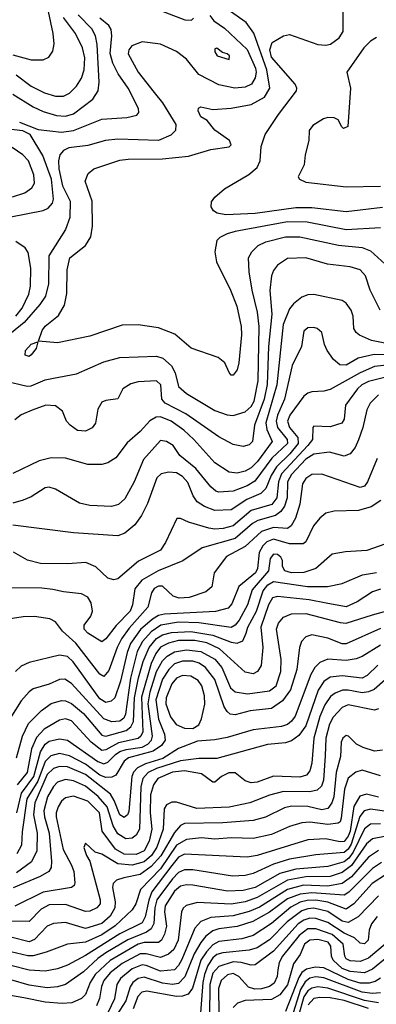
# Model space of a CAD drawing. Extents: x 997026 to 1115308, y 536381 to 619039.
# Tile 221 of 256: x 1036028 to 1037794, y 575217 to 580094. Entities that reach past the tile are written whole.
import ezdxf

# ---------------------------------------------------------------- set-up
doc = ezdxf.new("R2010")
doc.units = 0

msp = doc.modelspace()

# ---------------------------------------------------------------- linework, layer by layer
at = {"layer": '0CON20XD'}
for points in [[(1036592.1, 580192.1), (1036846.1, 580093.9), (1036878.6, 580091.4), (1036888.5, 580101.5)], [(1037825, 579164.3), (1037645, 579141.9), (1037475, 579163), (1037395, 579162.8), (1037195, 579134.4), (1037048.3, 579128.3), (1037005.5, 579135.5), (1036987.3, 579147.3), (1036977.3, 579167.3), (1036977.6, 579192.4), (1036994.4, 579215), (1037043.2, 579256.8), (1037162.9, 579327.1), (1037205, 579362.7), (1037219.7, 579395), (1037224.7, 579465.3), (1037243.8, 579525), (1037310, 579625), (1037398.9, 579741.1), (1037401.2, 579755), (1037392.1, 579775), (1037275, 579909.1), (1037267.2, 579945), (1037279.2, 579980.8), (1037335, 580014), (1037365, 580020.7), (1037505, 579971.9), (1037545, 579968.6), (1037566.6, 579973.4), (1037611.1, 580005), (1037629.7, 580035), (1037630.1, 580189.9)], [(1035995, 579919.3), (1036085, 579896), (1036145, 579895.6), (1036172.1, 579907.9), (1036192.2, 579937.8), (1036198.5, 579975), (1036194.7, 580025), (1036171.6, 580135)], [(1037815, 579064), (1037645, 579053.9), (1037452.1, 579092.1), (1037355, 579092.8), (1037095, 579045.6), (1037056.4, 579033.6), (1037018.9, 579015), (1037005, 579000.6), (1036995.3, 578945), (1037002.8, 578895), (1037072.5, 578755), (1037104.1, 578675), (1037124.6, 578575), (1037127, 578533), (1037114.3, 578395), (1037105, 578360), (1037085, 578333.8), (1037075, 578333.8), (1037065, 578346.7), (1037044.5, 578394.5), (1037010.5, 578420.5), (1036877.3, 578467.3), (1036796, 578536), (1036715, 578567.1), (1036615, 578582.7), (1036535, 578581.8), (1036375, 578527.1), (1036215, 578493.1), (1036121.7, 578501.7), (1036139.5, 578555), (1036155, 578575.5), (1036220.4, 578629.6), (1036250.2, 578679.8), (1036261.7, 578738.3), (1036264.2, 578855.8), (1036277.3, 578915), (1036354.3, 578975.7), (1036381.2, 579018.8), (1036388.1, 579071.9), (1036387.6, 579195), (1036353.1, 579295), (1036367.4, 579332.6), (1036396.2, 579355), (1036525, 579397.8), (1036565, 579403.4), (1036735, 579405.2), (1036865, 579418.7), (1036975, 579451.5), (1037065, 579464), (1037075.7, 579475), (1037068, 579495), (1036995, 579546.2), (1036957.5, 579595), (1036925, 579613.3), (1036912.7, 579642.7), (1036913.9, 579656.1), (1036925, 579663.3), (1036985, 579649.2), (1037075, 579656.2), (1037175, 579674.2), (1037240, 579710), (1037267.3, 579755), (1037252.2, 579845), (1037187.5, 580027.5), (1037150, 580080), (1037072.9, 580135)], [(1036969.1, 580115), (1036989.1, 580089.1), (1037042, 580052), (1037155, 579946.9), (1037196.4, 579853.6), (1037199.8, 579835), (1037194.2, 579805.8), (1037175.5, 579774.5), (1037145, 579760.2), (1037094.2, 579755.7), (1037015, 579770.7), (1036915, 579822.8), (1036855, 579898.2), (1036805, 579936.6), (1036725, 579972.5), (1036634.7, 579985.3), (1036584.4, 579965), (1036568.2, 579945), (1036566.2, 579925), (1036615.3, 579835), (1036694.2, 579734.2), (1036735, 579682.5), (1036800.9, 579575), (1036800, 579545), (1036777, 579523), (1036715, 579496.3), (1036515, 579502), (1036453.5, 579496.5), (1036365, 579471.8), (1036271.3, 579458.7), (1036245, 579446.5), (1036227.1, 579425), (1036219.7, 579395), (1036222.1, 579355), (1036241.1, 579271.1), (1036279, 579195), (1036276.6, 579115), (1036255.2, 579054.8), (1036173.3, 578925), (1036170.4, 578785), (1036156.2, 578725), (1036127.3, 578682.7), (1036050.2, 578595), (1035943.9, 578506.1)], [(1035995, 579725.2), (1036095, 579663), (1036145, 579638.8), (1036210.2, 579620.2), (1036255, 579616.3), (1036295, 579627.7), (1036389.9, 579700.1), (1036417.7, 579742.3), (1036421.6, 579785), (1036411.2, 579971.2), (1036403.6, 580015), (1036385, 580048.9), (1036318.1, 580118.1)], [(1036010.5, 579820.5), (1036084.5, 579765), (1036151.5, 579731.5), (1036205, 579716), (1036245, 579716.2), (1036275, 579730.4), (1036310.4, 579765), (1036334.6, 579805), (1036348.1, 579845), (1036350.2, 579905), (1036340, 579955), (1036305.3, 580025), (1036245.2, 580105)], [(1036027.3, 579587.3), (1036119.7, 579549.7), (1036235, 579537), (1036294.5, 579545.5), (1036435, 579601.6), (1036559.6, 579610.4), (1036608.3, 579621.7), (1036618.6, 579635), (1036616.9, 579655), (1036565.3, 579755), (1036515.9, 579825.9), (1036489, 579879), (1036477.1, 579927.1), (1036484.4, 580015), (1036481.2, 580045), (1036469.6, 580065), (1036425, 580102.1)], [(1037795, 580005.6), (1037765, 579988.1), (1037732.2, 579955), (1037648, 579835), (1037667.1, 579755), (1037653.3, 579565), (1037632.5, 579555), (1037622.7, 579562.7), (1037605, 579597.5), (1037585, 579608.8), (1037555, 579610), (1037533, 579603), (1037479.7, 579570.3), (1037462, 579545), (1037460, 579495), (1037441.2, 579425), (1037436.2, 579375), (1037407.5, 579315), (1037414.1, 579304.1), (1037445, 579290), (1037645, 579265.5), (1037815, 579270)], [(1037065, 579897.5), (1037068, 579915), (1037056.2, 579925), (1037032.5, 579932.5), (1037005, 579953.3), (1036995, 579950), (1036994.2, 579935), (1037006.7, 579915), (1037065, 579897.5)], [(1035985, 579117.1), (1036145, 579148.8), (1036169.5, 579160.5), (1036190, 579185), (1036195.6, 579205), (1036185.4, 579305), (1036142.3, 579422.3), (1036080, 579525), (1036043.7, 579543.7), (1035901, 579561)], [(1035993.1, 579216.9), (1036053.7, 579236.3), (1036088.7, 579261.3), (1036102.2, 579285), (1036097.7, 579325), (1036071.3, 579395), (1036044.4, 579424.4), (1035990.6, 579460.6)], [(1035955, 578305.6), (1036065, 578279.2), (1036085, 578280), (1036155, 578309.7), (1036195, 578319.2), (1036309.7, 578340.3), (1036445, 578398.9), (1036525, 578420.7), (1036705, 578428.2), (1036737, 578417), (1036779.7, 578379.7), (1036798.7, 578345), (1036815, 578276.7), (1036855, 578242.2), (1036995, 578158.2), (1037055, 578137.5), (1037085, 578133.3), (1037145, 578151.6), (1037175, 578177.5), (1037190.2, 578205), (1037210, 578305), (1037214.5, 578575), (1037205.9, 578645), (1037178.9, 578755), (1037165.3, 578845.3), (1037161.8, 578915), (1037178.2, 578945), (1037210, 578975), (1037246.4, 578993.6), (1037345, 579019), (1037415, 579018.4), (1037606.6, 578976.6), (1037725, 578965.2), (1037765, 578950), (1037875, 578850.9)], [(1036009.8, 578625), (1036040.3, 578665), (1036073.9, 578735), (1036082.4, 578775), (1036083.8, 578863.8), (1036071, 578941), (1036054.8, 578964.8), (1036008.9, 578995)], [(1037812.7, 578655), (1037763.1, 578755), (1037741.2, 578825), (1037715, 578854.5), (1037665, 578869.3), (1037552.7, 578882.7), (1037445, 578914.6), (1037355, 578911.5), (1037305, 578878.6), (1037285, 578852.5), (1037274.7, 578825), (1037266.4, 578753.6), (1037276.6, 578635), (1037260.4, 578475), (1037253.3, 578286.7), (1037238.2, 578215)], [(1037925, 578474.5), (1037770, 578505), (1037711.5, 578531.5), (1037694.5, 578545), (1037682.9, 578565), (1037679.6, 578625), (1037670.4, 578655), (1037645, 578690), (1037625, 578702.5), (1037485, 578733.8), (1037455, 578732.1), (1037425, 578719.1), (1037385, 578686.5), (1037365, 578661.5), (1037332.4, 578585), (1037301.2, 578285), (1037247.9, 578097.9), (1037251.9, 578065), (1037279, 578005), (1037205.5, 577905.5), (1037175, 577874.4), (1037145, 577858.4), (1037105, 577848.6), (1037065, 577853.7), (1036995, 577898.7), (1036890, 578015), (1036840.7, 578060.7), (1036778, 578105), (1036725, 578127.2), (1036703.5, 578125), (1036673.1, 578106.9), (1036625, 578054.6), (1036561.3, 577998.7), (1036505, 577924.3), (1036465, 577898.9), (1036435, 577890.5), (1036365, 577890.5), (1036255, 577922), (1036185, 577924.7), (1036125, 577908.7), (1035995, 577846.7)], [(1037855, 578434.9), (1037784, 578436), (1037705, 578418.4), (1037645, 578382.9), (1037614.3, 578385), (1037581.5, 578411.5), (1037550.8, 578455), (1037537.5, 578485), (1037524, 578545), (1037501.2, 578565), (1037485, 578570), (1037455, 578567.8), (1037435, 578551.2), (1037423.1, 578475), (1037377.9, 578382.1), (1037340.3, 578215), (1037305.7, 578135), (1037299.1, 578105), (1037304.9, 578075), (1037353.1, 578015), (1037355.2, 577995), (1037277.3, 577922.7), (1037192.3, 577807.7), (1037155, 577785.2), (1037085, 577759.1), (1037015, 577754.7), (1036999.1, 577759.1), (1036975, 577779.6), (1036901, 577871), (1036820.9, 577935), (1036788.6, 577985), (1036755, 578004.5), (1036725, 578010.5), (1036641.1, 577915), (1036595.3, 577805), (1036548.7, 577721.3), (1036517.3, 577692.7), (1036482.5, 577682.5), (1036375, 577688.2), (1036325, 577699.5), (1036205, 577769.4), (1036175, 577779.4), (1036155, 577775.6), (1036085, 577731.2), (1036045.3, 577714.7), (1035995, 577700)], [(1036075, 578426.7), (1036055, 578432.5), (1036056.7, 578455), (1036085, 578486.2), (1036118.3, 578498.3), (1036110, 578465), (1036085, 578433.8), (1036075, 578426.7)], [(1037845, 578383.4), (1037785, 578376.1), (1037714.7, 578344.7), (1037565, 578262.9), (1037535, 578254.7), (1037475, 578251.1), (1037455, 578244.6), (1037435, 578228.8), (1037365.4, 578134.6), (1037354.8, 578105), (1037364.8, 578075), (1037405.7, 578025), (1037407.8, 577995), (1037366.5, 577943.5), (1037300.8, 577879.2), (1037273.9, 577836.1), (1037247.4, 577772.6), (1037222.2, 577747.8), (1037152.3, 577717.7), (1037075, 577667.1), (1036995, 577663.5), (1036942.9, 577682.9), (1036906.6, 577706.5), (1036887.7, 577735), (1036861.3, 577801.3), (1036835, 577831.9), (1036805, 577849.2), (1036767.4, 577852.6), (1036729.4, 577845), (1036707.6, 577825), (1036661.6, 577698.4), (1036632.1, 577637.9), (1036598.5, 577591.5), (1036548.8, 577551.2), (1036515, 577537.7), (1036295, 577552.5), (1035995, 577589.8)], [(1037835, 578321.2), (1037755, 578301.5), (1037723.1, 578285), (1037701.1, 578265), (1037642.5, 578185), (1037635.4, 578115), (1037623.8, 578095), (1037565, 578077.3), (1037485, 578081.2), (1037480, 578075), (1037478.8, 578015), (1037455.6, 577984.4), (1037325.3, 577845), (1037310, 577805), (1037301.4, 577725), (1037277.1, 577692.9), (1037175, 577662.9), (1037085, 577587.2), (1037036.6, 577573.4), (1036995, 577570.7), (1036965.6, 577575.6), (1036864.6, 577604.6), (1036825, 577623.8), (1036806.4, 577623.6), (1036751.1, 577505), (1036725, 577466.9), (1036617.4, 577412.6), (1036515, 577324.4), (1036495, 577319.2), (1036465, 577328), (1036404.7, 577384.7), (1036355.3, 577405.3), (1036265, 577398.9), (1036130.9, 577400.9), (1036066.4, 577416.4), (1035996.9, 577456.9)], [(1037238.2, 578215), (1037190.4, 578085), (1037181.5, 578005), (1037165, 577988.5), (1037135, 577980), (1037085, 577990), (1037015, 578027.5), (1036851.1, 578141.1), (1036747.9, 578195), (1036732.9, 578215), (1036727.4, 578285), (1036705, 578305.3), (1036615, 578300.4), (1036579.2, 578290.8), (1036538.8, 578265), (1036513.6, 578216.4), (1036455, 578208.6), (1036435, 578199.2), (1036415.8, 578165), (1036404.3, 578095), (1036387, 578073), (1036355, 578055.7), (1036315, 578059.4), (1036278, 578085), (1036260.8, 578105), (1036240, 578155), (1036205, 578181.9), (1036157.5, 578185), (1036089.3, 578160.7), (1036035, 578136.7), (1036005, 578112.5)], [(1037804.5, 578235.5), (1037763.2, 578195), (1037747.5, 578162.5), (1037727.5, 578075), (1037706.2, 578013.8), (1037689.1, 577975), (1037665, 577943.8), (1037635, 577932.7), (1037562, 577952), (1037485, 577941.5), (1037445, 577918.1), (1037375, 577841.5), (1037354.2, 577805), (1037352.6, 577725), (1037339, 577685), (1037321.2, 577658.8), (1037295, 577638.1), (1037207, 577613), (1037180.5, 577599.5), (1037095, 577523.6), (1036932.3, 577477.7), (1036835.5, 577414.5), (1036713.8, 577363.8), (1036632.8, 577317.2), (1036598.1, 577275), (1036587.5, 577195), (1036576.2, 577165), (1036505.9, 577094.1), (1036455, 577027.3), (1036435, 577013.2), (1036366.4, 577055), (1036348, 577075), (1036348.2, 577095), (1036380.4, 577139.6), (1036388.4, 577165), (1036382.7, 577205), (1036365, 577234.6), (1036335, 577251.1), (1036245, 577259.7), (1036191.8, 577271.8), (1036138.3, 577278.3), (1035925, 577280.4)], [(1037799, 577921), (1037750.8, 577805), (1037735, 577784.4), (1037715, 577777.5), (1037525, 577843.8), (1037475, 577841.5), (1037445, 577822.1), (1037428.1, 577795), (1037416.1, 577693.9), (1037394.2, 577625), (1037373.1, 577586.9), (1037355, 577574.7), (1037285, 577578.2), (1037225, 577559.7), (1037145, 577484.2), (1037052.9, 577435), (1036991.4, 577355), (1036980.6, 577285), (1036950.4, 577259.6), (1036867.2, 577232.8), (1036818.3, 577228.3), (1036789, 577239), (1036735, 577288.4), (1036715, 577289), (1036695, 577276.8), (1036680.8, 577255), (1036662.1, 577185), (1036569.9, 577080.1), (1036533, 577027), (1036510.5, 576985), (1036469.2, 576870.8), (1036445, 576841.2), (1036425, 576852.3), (1036305.8, 577005.8), (1036240.4, 577065), (1036205, 577111.8), (1036176.9, 577126.9), (1036102.1, 577137.9), (1036045, 577136.2), (1035905, 577115.4)], [(1037816.9, 577713.1), (1037769.3, 577680.7), (1037706.1, 577663.9), (1037585, 577660), (1037545, 577650), (1037515, 577625.5), (1037483, 577587), (1037445, 577507.1), (1037432.7, 577497.3), (1037365, 577498.1), (1037285, 577520.7), (1037251.7, 577508.3), (1037231.8, 577488.2), (1037213.6, 577455), (1037205.1, 577375), (1037196.8, 577355), (1037113.3, 577286.7), (1037079.3, 577200.7), (1037060.9, 577179.1), (1036997.3, 577162.7), (1036745, 577150.3), (1036715, 577142.4), (1036685.6, 577124.4), (1036626.9, 577073.1), (1036576.7, 577005), (1036559.9, 576960), (1036527, 576817), (1036499.3, 576735), (1036481.6, 576718.4), (1036455, 576711.7), (1036425, 576730.2), (1036293.9, 576913.9), (1036265, 576939.8), (1036225, 576945.8), (1036075, 576910.4), (1036035, 576892.7), (1036007.8, 576865)], [(1037865, 577506), (1037746.7, 577465), (1037641.2, 577458.8), (1037575, 577446), (1037495, 577376.5), (1037435, 577355.2), (1037375, 577354.4), (1037341.5, 577365), (1037329.5, 577385), (1037329.5, 577415), (1037322.1, 577432.1), (1037305, 577445.3), (1037285, 577447.6), (1037268.1, 577425), (1037260.5, 577365), (1037180, 577270), (1037156.1, 577195), (1037115, 577119.8), (1037095, 577094.8), (1037075, 577083.2), (1036915, 577107.4), (1036815, 577109.3), (1036726.8, 577095), (1036678.6, 577061.4), (1036635.7, 577014.3), (1036610.1, 576965), (1036577, 576833), (1036551.6, 576655), (1036543.5, 576635), (1036525, 576619.6), (1036485, 576616.3), (1036445, 576631.5), (1036285, 576806.9), (1036252.4, 576827.6), (1036225, 576825.9), (1036175, 576803.2), (1036095, 576779.1), (1036074.8, 576765.2), (1036035, 576719.6), (1035987.4, 576645)], [(1036011.8, 576438.2), (1036041.6, 576545), (1036071.5, 576608.5), (1036136.8, 576673.2), (1036185, 576706.5), (1036235, 576721.9), (1036255, 576720), (1036285, 576706.5), (1036345, 576658.3), (1036435, 576549.8), (1036455.7, 576545.7), (1036555, 576572.9), (1036578.6, 576591.4), (1036591.3, 576618.7), (1036596.8, 576735), (1036616.5, 576833.5), (1036640.3, 576915), (1036669.2, 576985), (1036705, 577028.5), (1036735, 577046.9), (1036780.7, 577059.3), (1036875, 577063.2), (1036985, 577045.8), (1037075, 577010.9), (1037105, 577006.7), (1037132.9, 577017.1), (1037149.4, 577055), (1037158.6, 577085), (1037200.8, 577165), (1037234.3, 577265), (1037257.9, 577295), (1037285, 577311), (1037454, 577286), (1037552.6, 577287.4), (1037625, 577301.3), (1037726.1, 577343.9), (1037795, 577355.2)], [(1037815, 577272.7), (1037775, 577259.7), (1037699.3, 577210.7), (1037645, 577185.3), (1037546.3, 577203.7), (1037461.3, 577221.3), (1037305, 577237.6), (1037279.8, 577230.2), (1037260.3, 577195), (1037222.8, 577085), (1037233.1, 576985), (1037224.8, 576895.2), (1037205.5, 576865), (1037185, 576854.6), (1037145, 576861.8), (1037017.9, 576977.9), (1036955, 577007.2), (1036895, 577019.4), (1036815, 577018.7), (1036765, 577006.2), (1036725, 576985.5), (1036701.7, 576955), (1036679.1, 576905), (1036632, 576738), (1036637.5, 576567.5), (1036628.9, 576545), (1036615, 576533.8), (1036518.2, 576511.8), (1036455, 576477.7), (1036435, 576474.8), (1036382.4, 576515), (1036285, 576621.7), (1036255, 576631.9), (1036225, 576623.8), (1036149.8, 576580.2), (1036111.4, 576538.6), (1036087.5, 576482.5), (1036065.7, 576365), (1036015.7, 576304.3)], [(1036014, 576165), (1036037.6, 576262.4), (1036097.7, 576345), (1036131.9, 576468.1), (1036154.7, 576505.3), (1036175, 576520.7), (1036225, 576532), (1036265, 576525.7), (1036415, 576419.3), (1036445, 576407.5), (1036465, 576416.7), (1036502.3, 576455), (1036525, 576469.6), (1036555, 576479.7), (1036635, 576491.6), (1036662.7, 576505), (1036680.4, 576525), (1036685.6, 576545), (1036665.3, 576705), (1036674.3, 576765.7), (1036705, 576865.3), (1036735, 576919.2), (1036758.4, 576941.6), (1036795, 576963.8), (1036855, 576973.2), (1036925, 576964.9), (1036995, 576925.9), (1037029.8, 576885), (1037072.5, 576785), (1037095, 576764.2), (1037155.6, 576755.6), (1037265, 576769.6), (1037298.3, 576795), (1037321.2, 576865), (1037322.3, 576925), (1037300.2, 577075), (1037310, 577105), (1037335.2, 577134.8), (1037375, 577151), (1037445, 577153.1), (1037615, 577107.5), (1037645, 577104.4), (1037775, 577146.1), (1037835, 577163)], [(1037815, 577078.8), (1037645, 577002.3), (1037625, 577002.9), (1037555, 577030.3), (1037475, 577047.3), (1037445, 577038.1), (1037424.5, 577015), (1037414.7, 576985.3), (1037401.3, 576875), (1037369.6, 576775), (1037329.5, 576720.5), (1037275, 576681.9), (1037169, 576671), (1037095, 576651.6), (1037070.8, 576655), (1037055, 576667.5), (1037041.3, 576691.3), (1036995, 576825.3), (1036949, 576885), (1036917.4, 576907.4), (1036885, 576916.9), (1036835, 576917.2), (1036795, 576903.1), (1036766.5, 576875), (1036735, 576827.4), (1036701.8, 576725), (1036715, 576629.1), (1036746.1, 576555), (1036749.3, 576525), (1036730.2, 576499.8), (1036689.5, 576470.5), (1036567.3, 576437.3), (1036545, 576420.7), (1036505, 576352.7), (1036485, 576342.5), (1036455, 576339.8), (1036425, 576352.4), (1036355, 576406.7), (1036275, 576448.5), (1036225, 576459), (1036181.9, 576448.1), (1036155, 576420), (1036117.7, 576322.3), (1036064.5, 576235), (1036040.9, 576070.9), (1036037.5, 576005), (1036015, 575962.7)], [(1037815, 576996), (1037725, 576939.2), (1037695, 576927.6), (1037645, 576920.6), (1037555, 576926.7), (1037515, 576909.4), (1037490.3, 576885), (1037469.4, 576850.6), (1037391.7, 576645), (1037375, 576618.8), (1037355, 576602.3), (1037325, 576593.5), (1037185, 576576.2), (1037055, 576539.2), (1036995, 576527.8), (1036908.7, 576521.3), (1036815, 576483.7), (1036736.9, 576435), (1036651, 576409), (1036611.9, 576388.1), (1036592.5, 576367.5), (1036582.9, 576345), (1036568.1, 576171.9), (1036562.8, 576155), (1036545, 576142.4), (1036524.4, 576155), (1036496.7, 576226.7), (1036477.9, 576257.9), (1036355, 576354.9), (1036265, 576393.5), (1036225, 576394.5), (1036195, 576384.8), (1036165, 576355.6), (1036103.6, 576215), (1036097.4, 576155), (1036115.4, 576065), (1036112.9, 575977.1), (1036087, 575923), (1036012, 575868)], [(1037802.2, 576897.8), (1037748.2, 576845), (1037725, 576832.4), (1037625, 576843.7), (1037565, 576838.3), (1037534.1, 576815.9), (1037506.4, 576773.6), (1037445, 576596), (1037411.3, 576548.7), (1037375, 576521.6), (1037345, 576513), (1037255, 576503.7), (1037005, 576434.8), (1036915, 576435.2), (1036825, 576423.6), (1036705.8, 576385), (1036664.4, 576365), (1036638.8, 576335), (1036627.6, 576295), (1036621, 576085), (1036605, 576055.4), (1036585, 576040), (1036553.9, 576036.1), (1036515, 576060.8), (1036490.7, 576100.7), (1036460.8, 576195), (1036416.6, 576246.6), (1036355, 576297.5), (1036295, 576324.5), (1036255, 576330.8), (1036215, 576316.7), (1036195, 576295.3), (1036165.9, 576245), (1036147.8, 576175), (1036150.4, 576145), (1036173.5, 576065), (1036185.7, 575925), (1036184.7, 575895), (1036172.3, 575875), (1036130.5, 575849.5), (1035996.3, 575793.7)], [(1037878.9, 576861.1), (1037783.8, 576776.2), (1037755.9, 576764.1), (1037725, 576759.5), (1037655, 576773), (1037627.6, 576772.4), (1037591, 576759), (1037567.8, 576742.2), (1037539.6, 576700.4), (1037515, 576642.9), (1037485.5, 576535), (1037475, 576412), (1037465, 576373.1), (1037448.4, 576351.6), (1037415, 576342.9), (1037285, 576347.7), (1037205, 576317.3), (1037175, 576314.2), (1037144.3, 576324.3), (1037095, 576363.8), (1037063.5, 576363.5), (1037027.1, 576345), (1036995, 576316.7), (1036985, 576317.5), (1036928, 576358), (1036845, 576374.2), (1036785, 576366.6), (1036711.6, 576335), (1036690.2, 576305), (1036676.8, 576255), (1036675.1, 576165), (1036683, 576085), (1036670, 576025), (1036645, 575978.1), (1036605, 575958.8), (1036545, 575960.4), (1036503, 575985), (1036436.3, 576075), (1036423, 576165), (1036365, 576223.7), (1036295, 576248.4), (1036255, 576240.3), (1036236.1, 576223.9), (1036218.4, 576195), (1036208.4, 576165), (1036209, 576145), (1036243.9, 575983.9), (1036285, 575906.2), (1036296.7, 575875), (1036301.7, 575818.3), (1036297.8, 575805), (1036284.1, 575795.9), (1036145, 575773), (1036005, 575703.1)], [(1036885, 576583.3), (1036915, 576600.8), (1036928.7, 576631.3), (1036945.6, 576704.4), (1036942.7, 576745), (1036930.2, 576795), (1036911.4, 576821.3), (1036875, 576842.7), (1036835, 576845.2), (1036805, 576833), (1036781.7, 576805), (1036753.9, 576735), (1036752.1, 576705), (1036775, 576641.5), (1036803.4, 576603.5), (1036845, 576584.7), (1036885, 576583.3)], [(1037805, 576680), (1037785, 576674.6), (1037655, 576701.2), (1037625, 576687.5), (1037581.3, 576638.7), (1037562.5, 576605), (1037544.2, 576535), (1037541.5, 576448.5), (1037533.2, 576326.8), (1037522.2, 576297.8), (1037501.5, 576278.5), (1037465, 576270), (1037335, 576270.7), (1037265, 576252.5), (1037167.5, 576215), (1037065, 576194.4), (1036905, 576186.5), (1036805, 576218.1), (1036781.8, 576218.2), (1036755.3, 576204.7), (1036744.2, 576185.8), (1036738.7, 576085), (1036707, 575995), (1036681.2, 575955), (1036645, 575923.4), (1036585, 575906.2), (1036515, 575913), (1036435, 575961.2), (1036401.4, 575971.4), (1036355, 576016), (1036345.8, 575994.2), (1036358.9, 575955), (1036375.4, 575925.4), (1036426.4, 575735), (1036426.7, 575715), (1036410, 575695), (1036375, 575677.9), (1036355, 575676.7), (1036255, 575711.6), (1036175, 575709.4), (1036135, 575688.6), (1036075, 575627.1), (1035935, 575628.8)], [(1037824.5, 576475.5), (1037785, 576471.1), (1037728.7, 576488.7), (1037696.4, 576506.4), (1037657.1, 576545), (1037645, 576547.9), (1037628.5, 576535), (1037620.2, 576515), (1037616.6, 576445), (1037596, 576365), (1037583.6, 576245), (1037574.8, 576215), (1037555, 576186.9), (1037525, 576180), (1037455, 576196.9), (1037375, 576199), (1037339.9, 576190.1), (1037245.9, 576144.1), (1037185, 576126.9), (1037035, 576116.4), (1036845, 576112.5), (1036825, 576102.2), (1036795, 576068.9), (1036727.6, 575952.4), (1036679.5, 575900.5), (1036625, 575859.8), (1036544, 575844), (1036507.2, 575832.8), (1036491.2, 575815), (1036487.1, 575795), (1036501.9, 575725), (1036498.7, 575695), (1036476.2, 575653.8), (1036435, 575617.2), (1036355, 575593.4), (1036255, 575621.7), (1036195, 575617.4), (1036165, 575603.4), (1036101.9, 575538.1), (1036075, 575526.6), (1035985, 575549.2)], [(1037815, 576348.4), (1037725, 576376.8), (1037693.3, 576366.7), (1037655, 576336.5), (1037636.8, 576283.2), (1037620.8, 576139.2), (1037615, 576121.4), (1037606, 576114), (1037555, 576107.3), (1037465, 576119.6), (1037425, 576116.6), (1037365, 576098.1), (1037275, 576057.5), (1037185, 576038.4), (1037075, 576042.3), (1036995, 576034.4), (1036927.8, 576042.2), (1036855, 576033), (1036805, 576006.2), (1036725, 575888.5), (1036626.8, 575785), (1036603.5, 575715), (1036586, 575685), (1036501.5, 575605), (1036435, 575561.3), (1036355, 575525.2), (1036264.4, 575515.6), (1036160, 575475), (1036095, 575457.3), (1036068, 575458), (1035985, 575477.8)], [(1037805, 576242.5), (1037745, 576258.1), (1037712, 576248), (1037682.7, 576197.3), (1037664.1, 576075), (1037655, 576050.5), (1037635, 576023.9), (1037615, 576021.1), (1037542.8, 576037.2), (1037455, 576031.9), (1037205, 575953.5), (1037155, 575945.2), (1036845, 575960), (1036815, 575945.9), (1036781.4, 575905), (1036683.1, 575775), (1036667.2, 575732.8), (1036650.1, 575649.9), (1036635, 575621.5), (1036525, 575566.7), (1036355, 575459), (1036265, 575411.6), (1036215, 575392.6), (1036155, 575381.6), (1036075, 575386.3), (1035985, 575410)], [(1037905, 576163.6), (1037765, 576183.4), (1037734, 576176), (1037712.4, 576147.6), (1037669, 576011), (1037654.1, 575985.9), (1037635, 575969.5), (1037495, 575958.3), (1037365, 575936.1), (1037285, 575911.6), (1037185, 575864.4), (1037144.8, 575854.8), (1037082.6, 575852.6), (1036885, 575883.7), (1036845, 575882.5), (1036815, 575869.3), (1036785, 575839.3), (1036708.2, 575735), (1036696.8, 575695), (1036693.2, 575616.8), (1036679.3, 575590.7), (1036655.6, 575574.4), (1036563.3, 575536.7), (1036455, 575471.9), (1036415, 575443.7), (1036345, 575378.7), (1036255, 575315.8), (1036216, 575304), (1036165, 575299.4), (1036075, 575312.3), (1035985, 575339.1)], [(1037815, 576111.1), (1037765, 576109.4), (1037735, 576086.1), (1037680.1, 575969.9), (1037658.6, 575941.4), (1037635, 575923.3), (1037555, 575899.1), (1037395, 575885.9), (1037316, 575865), (1037195, 575795.2), (1037135, 575780.3), (1037057.8, 575777.8), (1036885, 575807.2), (1036855, 575808.8), (1036825, 575801.9), (1036795, 575777), (1036747.9, 575705), (1036745.2, 575675), (1036755.2, 575604.8), (1036745.7, 575564.3), (1036731.2, 575535), (1036715, 575523.4), (1036645, 575523.6), (1036615, 575515.1), (1036476.1, 575433.9), (1036401.8, 575365), (1036376.5, 575325), (1036353.8, 575266.2), (1036334.8, 575245.2), (1036285.8, 575224.2), (1036239.2, 575220.8), (1036155, 575228.4), (1036049, 575249), (1035945, 575268.1)], [(1037835, 576048.2), (1037775, 576037.4), (1037745, 576012), (1037670.7, 575905), (1037625, 575870.1), (1037565, 575849.4), (1037445, 575847.9), (1037355, 575832.2), (1037205, 575746.2), (1037145, 575725.1), (1037075, 575712.8), (1036908.8, 575721.2), (1036853.4, 575706.6), (1036837.3, 575692.7), (1036829.3, 575675), (1036813.5, 575535), (1036792.2, 575487.8), (1036765.1, 575464.9), (1036725, 575448.8), (1036655, 575467.9), (1036625, 575466.5), (1036535, 575419.4), (1036476.8, 575373.2), (1036444.5, 575335.5), (1036433.5, 575305), (1036424.3, 575245.7), (1036409.3, 575209.3)], [(1037805, 575979.1), (1037755, 575945.5), (1037670.9, 575849.1), (1037625, 575816.2), (1037555, 575802.1), (1037433.5, 575806.5), (1037355, 575786.5), (1037215, 575699), (1037165, 575676.5), (1037085, 575655.7), (1036975, 575646.9), (1036925, 575626.7), (1036895.4, 575594.6), (1036831.7, 575438.3), (1036815, 575408.9), (1036795, 575388.6), (1036725, 575381.8), (1036655, 575410.1), (1036635, 575412.8), (1036585, 575392.1), (1036528, 575345), (1036509.8, 575315), (1036497.2, 575245), (1036464.1, 575175)], [(1037820.6, 575919.4), (1037775, 575889), (1037658.2, 575771.8), (1037635, 575757.5), (1037475, 575770.1), (1037416.8, 575763.2), (1037355, 575738.9), (1037265, 575672.8), (1037183.5, 575626.5), (1037105, 575601.8), (1037015, 575591.4), (1036985, 575581.7), (1036950.4, 575555), (1036925, 575522.9), (1036892.6, 575467.4), (1036846.5, 575353.5), (1036815, 575320.8), (1036785, 575315.1), (1036735, 575321.6), (1036645, 575351.7), (1036615, 575345.5), (1036588.8, 575325), (1036575.6, 575304.4), (1036554.1, 575235), (1036509, 575165)], [(1037845, 575861.2), (1037774.3, 575815), (1037682.6, 575715), (1037645, 575689.1), (1037555, 575723.6), (1037495, 575732.5), (1037451.6, 575731.6), (1037417.7, 575722.3), (1037371.6, 575698.4), (1037275, 575617.5), (1037185, 575557.9), (1037128.6, 575541.4), (1037015, 575527.5), (1036985, 575512.5), (1036952.6, 575477.4), (1036925.9, 575435), (1036883.3, 575296.7), (1036863.3, 575266.7), (1036835, 575257), (1036805, 575255.9), (1036657.2, 575282.8), (1036632.9, 575277.1), (1036613.9, 575256.1), (1036589.5, 575195)], [(1037805, 575753.8), (1037705, 575650.7), (1037655, 575621.7), (1037625, 575628.8), (1037555, 575676.9), (1037485, 575692.9), (1037455, 575690.6), (1037425, 575679.5), (1037353.4, 575625), (1037265, 575536.4), (1037205, 575496.1), (1037165, 575484.6), (1037035, 575472.9), (1037005, 575463.3), (1036985, 575446.5), (1036960.6, 575409.4), (1036943.1, 575365), (1036935.1, 575325), (1036924.3, 575175)], [(1037798.6, 575651.4), (1037770, 575615), (1037758.9, 575585), (1037753.9, 575535), (1037735, 575516.1), (1037715, 575519.3), (1037686.5, 575546.5), (1037635, 575568.7), (1037555, 575622), (1037495, 575642.6), (1037465, 575644.4), (1037435, 575634.6), (1037407.7, 575615), (1037285, 575480.4), (1037195, 575413.3), (1037175, 575410.4), (1037124.6, 575424.6), (1037085, 575427.6), (1037015, 575404.8), (1036985, 575370.7), (1036969.5, 575315), (1036968.2, 575158.2)], [(1037838.4, 575515), (1037755, 575445.9), (1037715, 575429.8), (1037665, 575433), (1037645, 575443.1), (1037638.3, 575455), (1037630, 575515), (1037575, 575563.1), (1037495, 575591.7), (1037455, 575590.3), (1037412.1, 575557.9), (1037329.4, 575455), (1037313.5, 575425), (1037307.2, 575387.2), (1037303.8, 575355), (1037287.8, 575322.2), (1037265, 575305.5), (1037225, 575294.1), (1037192.6, 575292.6), (1037161.7, 575301.7), (1037114.2, 575354.2), (1037085, 575369.8), (1037057.6, 575362.4), (1037025.2, 575335), (1037012.8, 575295), (1037014.3, 575175)], [(1037875, 575471.3), (1037775, 575390.7), (1037735, 575372.9), (1037665, 575379.6), (1037625, 575394), (1037579.8, 575435), (1037571.9, 575455), (1037569.6, 575505), (1037555.2, 575525), (1037505, 575538.9), (1037465, 575534.8), (1037439.1, 575515), (1037416.8, 575463.2), (1037385, 575417.9), (1037355, 575313.5), (1037316.3, 575263.7), (1037275, 575241), (1037145, 575236.8), (1037107, 575223), (1037085, 575200.8)], [(1037815, 575346.3), (1037789.4, 575330.6), (1037758.4, 575321.6), (1037715, 575322.2), (1037655, 575340.6), (1037535, 575397.6), (1037491.6, 575401.6), (1037448.5, 575391.5), (1037425.7, 575374.3), (1037410.2, 575349.8), (1037345, 575182.1)], [(1037815, 575273.8), (1037775, 575270.3), (1037725, 575278), (1037535, 575348.8), (1037495, 575353.4), (1037465, 575346.9), (1037441.6, 575328.4), (1037419.3, 575290.7), (1037375, 575149.1)], [(1037805, 575224.4), (1037735, 575235.5), (1037555, 575297.2), (1037505, 575302.9), (1037475, 575297.6), (1037455, 575283.1), (1037435, 575254.8), (1037406.7, 575155)], [(1037755, 575196.7), (1037635, 575235.9), (1037565, 575249.5), (1037515, 575251.1), (1037485, 575245.5), (1037456.2, 575215)]]:
    msp.add_lwpolyline(points, dxfattribs=at)

doc.saveas('drawing.dxf')
